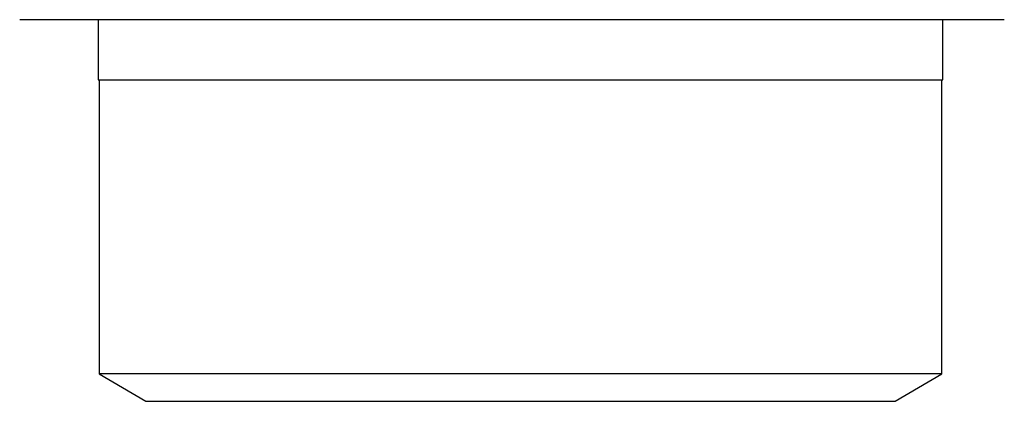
# Model space of a CAD drawing. Header units: millimetres. Extents: x 8 to 760, y 12 to 454.
# Tile 103 of 116: x 657.75 to 682.23, y 377.5 to 386.99. Entities that reach past the tile are written whole.
import ezdxf

# ---------------------------------------------------------------- set-up
doc = ezdxf.new("R2010")
doc.units = ezdxf.units.MM

msp = doc.modelspace()

# ---------------------------------------------------------------- linework, layer by layer
at = {"color": 7, "linetype": 'Continuous', "lineweight": 30}
for p, q in [((682.235, 386.989), (657.754, 386.989)), ((659.704, 386.989), (659.704, 385.496)), ((680.704, 385.496), (680.704, 386.989)), ((659.704, 385.496), (670.204, 385.496)), ((659.726, 385.496), (659.726, 378.18)), ((670.204, 385.496), (680.704, 385.496)), ((680.681, 378.18), (680.681, 385.496)), ((659.726, 378.18), (660.888, 377.496)), ((661.009, 378.18), (659.726, 378.18)), ((680.681, 378.18), (661.009, 378.18)), ((679.519, 377.496), (680.681, 378.18)), ((660.888, 377.496), (670.204, 377.496)), ((670.204, 377.496), (679.519, 377.496))]:
    msp.add_line(p, q, dxfattribs=at)

doc.saveas('drawing.dxf')
